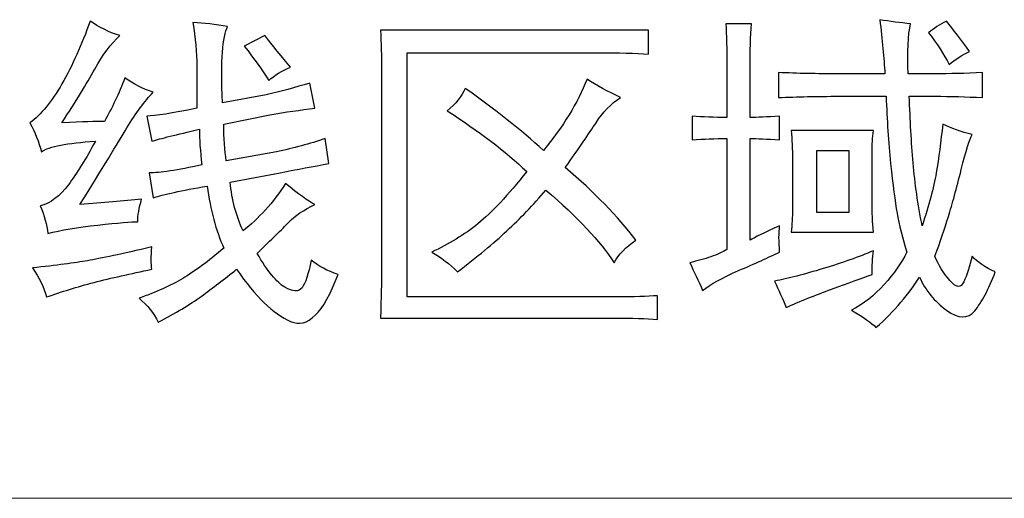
# Model space of a CAD drawing. Header units: millimetres. Extents: x -420 to 420, y -297 to 297.
# Tile 38 of 146: x -11.67 to 5.78, y -181.5 to -173.02. Entities that reach past the tile are written whole.
import ezdxf
from ezdxf.lldxf.tags import DXFTag

# ---------------------------------------------------------------- set-up
doc = ezdxf.new("R2010")
doc.units = ezdxf.units.MM
doc.header["$MEASUREMENT"] = 0
doc.layers.add('layer 1', color=7, linetype='Continuous')
tags = doc.linetypes.add('New Line2', pattern=[20.2, 12.7, -2.5, 2.5, -2.5]).pattern_tags.tags
tags[10:11] = [DXFTag(74, 4), DXFTag(75, 0), DXFTag(340, '0'), DXFTag(46, 1.0), DXFTag(50, 0.0), DXFTag(44, 0.0), DXFTag(45, 0.0)]
tags[8:9] = [DXFTag(74, 4), DXFTag(75, 0), DXFTag(340, '0'), DXFTag(46, 1.0), DXFTag(50, 0.0), DXFTag(44, 0.0), DXFTag(45, 0.0)]
tags[6:7] = [DXFTag(74, 4), DXFTag(75, 0), DXFTag(340, '0'), DXFTag(46, 1.0), DXFTag(50, 0.0), DXFTag(44, 0.0), DXFTag(45, 0.0)]
tags[4:5] = [DXFTag(74, 4), DXFTag(75, 0), DXFTag(340, '0'), DXFTag(46, 1.0), DXFTag(50, 0.0), DXFTag(44, 0.0), DXFTag(45, 0.0)]

msp = doc.modelspace()

# ---------------------------------------------------------------- linework, layer by layer
at = {"layer": 'layer 1'}
for points, knots in [([(-9.8989, -173.3022), (-10.0503, -173.442), (-10.1979, -173.6416), (-10.3425, -173.8982), (-10.3425, -173.8982), (-10.4861, -174.1558), (-10.6803, -174.4722), (-10.9229, -174.8466), (-10.9229, -174.8466), (-10.5589, -174.8307), (-10.3085, -174.8227), (-10.1717, -174.8227), (-10.1717, -174.8227), (-10.0348, -174.5891), (-9.9135, -174.3315), (-9.8077, -174.0509), (-9.8077, -174.0509), (-9.6563, -174.1597), (-9.4893, -174.2456), (-9.3068, -174.3075), (-9.3068, -174.3075), (-9.4592, -174.4643), (-9.6145, -174.675), (-9.7737, -174.9395), (-9.7737, -174.9395), (-9.9329, -175.2051), (-10.2095, -175.6574), (-10.6036, -176.2973), (-10.6036, -176.2973), (-10.195, -176.2654), (-9.831, -176.2344), (-9.5116, -176.2035), (-9.5116, -176.2035), (-9.5573, -176.3592), (-9.5806, -176.492), (-9.5806, -176.6008), (-9.5806, -176.6008), (-9.6863, -176.6008), (-9.9212, -176.6208), (-10.2852, -176.6598), (-10.2852, -176.6598), (-10.6492, -176.6987), (-10.9452, -176.7496), (-11.1724, -176.8115), (-11.1724, -176.8115), (-11.1879, -176.6558), (-11.2335, -176.492), (-11.3092, -176.3203), (-11.3092, -176.3203), (-11.1267, -176.2733), (-10.9608, -176.1486), (-10.8084, -175.9459), (-10.8084, -175.9459), (-10.657, -175.7432), (-10.4978, -175.4856), (-10.3308, -175.1741), (-10.3308, -175.1741), (-10.8317, -175.2051), (-11.15, -175.267), (-11.2869, -175.3608), (-11.2869, -175.3608), (-11.3315, -175.1891), (-11.4005, -175.0174), (-11.4907, -174.8466), (-11.4907, -174.8466), (-11.2937, -174.7059), (-11.1044, -174.4753), (-10.9229, -174.1558), (-10.9229, -174.1558), (-10.7404, -173.8363), (-10.5735, -173.4659), (-10.4221, -173.0446), (-10.4221, -173.0446), (-10.2707, -173.1534), (-10.0959, -173.2392), (-9.8989, -173.3022)], [0, 0, 0, 0, 0.05, 0.05, 0.05, 0.05, 0.1, 0.1, 0.1, 0.1, 0.15, 0.15, 0.15, 0.15, 0.2, 0.2, 0.2, 0.2, 0.25, 0.25, 0.25, 0.25, 0.3, 0.3, 0.3, 0.3, 0.35, 0.35, 0.35, 0.35, 0.4, 0.4, 0.4, 0.4, 0.45, 0.45, 0.45, 0.45, 0.5, 0.5, 0.5, 0.5, 0.55, 0.55, 0.55, 0.55, 0.6, 0.6, 0.6, 0.6, 0.65, 0.65, 0.65, 0.65, 0.7, 0.7, 0.7, 0.7, 0.75, 0.75, 0.75, 0.75, 0.8, 0.8, 0.8, 0.8, 0.85, 0.85, 0.85, 0.85, 0.9, 0.9, 0.9, 0.9, 1, 1, 1, 1]), ([(-8.5342, -173.8402), (-8.5342, -173.6056), (-8.5565, -173.3491), (-8.6022, -173.0675), (-8.6022, -173.0675), (-8.4051, -173.0835), (-8.2003, -173.1064), (-7.9878, -173.1384), (-7.9878, -173.1384), (-8.0334, -173.2313), (-8.0635, -173.384), (-8.079, -173.5947), (-8.079, -173.5947), (-8.0936, -173.8054), (-8.0936, -174.1049), (-8.079, -174.4953), (-8.079, -174.4953), (-8.079, -174.4953), (-7.3054, -174.3544), (-7.3054, -174.3544), (-7.3054, -174.3544), (-7.0472, -174.2925), (-6.79, -174.2227), (-6.5318, -174.1438), (-6.5318, -174.1438), (-6.5318, -174.1438), (-6.4406, -174.5891), (-6.4406, -174.5891), (-6.4406, -174.5891), (-6.6988, -174.62), (-6.9638, -174.6589), (-7.2375, -174.7059), (-7.2375, -174.7059), (-7.2375, -174.7059), (-8.0557, -174.8696), (-8.0557, -174.8696), (-8.0557, -174.8696), (-8.0557, -175.1192), (-8.0412, -175.3379), (-8.0111, -175.5246), (-8.0111, -175.5246), (-8.0111, -175.5246), (-7.1229, -175.3608), (-7.1229, -175.3608), (-7.1229, -175.3608), (-6.8201, -175.2989), (-6.5318, -175.2211), (-6.2591, -175.1272), (-6.2591, -175.1272), (-6.2591, -175.1272), (-6.1912, -175.5715), (-6.1912, -175.5715), (-6.1912, -175.5715), (-6.4639, -175.6184), (-6.7522, -175.6733), (-7.055, -175.7353), (-7.055, -175.7353), (-7.055, -175.7353), (-7.9421, -175.899), (-7.9421, -175.899), (-7.9421, -175.899), (-7.9121, -176.2115), (-7.8364, -176.5), (-7.715, -176.7646), (-7.715, -176.7646), (-7.5782, -176.6558), (-7.4462, -176.531), (-7.3171, -176.3902), (-7.3171, -176.3902), (-7.188, -176.2504), (-7.0705, -176.0947), (-6.9638, -175.923), (-6.9638, -175.923), (-6.7366, -176.1097), (-6.5619, -176.2344), (-6.4406, -176.2973), (-6.4406, -176.2973), (-6.6376, -176.3902), (-6.7939, -176.496), (-6.9075, -176.6128), (-6.9075, -176.6128), (-7.021, -176.7296), (-7.2064, -176.9133), (-7.4646, -177.163), (-7.4646, -177.163), (-7.2831, -177.4744), (-7.12, -177.6741), (-6.9754, -177.76), (-6.9754, -177.76), (-6.8318, -177.8448), (-6.7289, -177.8489), (-6.6687, -177.771), (-6.6687, -177.771), (-6.6076, -177.6931), (-6.5551, -177.5294), (-6.5095, -177.2797), (-6.5095, -177.2797), (-6.3727, -177.3886), (-6.2135, -177.4744), (-6.031, -177.5373), (-6.031, -177.5373), (-6.2892, -178.2233), (-6.5697, -178.5008), (-6.8735, -178.368), (-6.8735, -178.368), (-7.1763, -178.2352), (-7.4947, -177.9267), (-7.8286, -177.4435), (-7.8286, -177.4435), (-8.0412, -177.6152), (-8.2498, -177.7749), (-8.4546, -177.9237), (-8.4546, -177.9237), (-8.6594, -178.0714), (-8.9128, -178.2233), (-9.2166, -178.3799), (-9.2166, -178.3799), (-9.2923, -178.2233), (-9.4058, -178.0835), (-9.5573, -177.9586), (-9.5573, -177.9586), (-9.2544, -177.8489), (-8.9962, -177.732), (-8.7837, -177.6072), (-8.7837, -177.6072), (-8.5721, -177.4825), (-8.3294, -177.3027), (-8.0557, -177.0691), (-8.0557, -177.0691), (-8.1926, -176.7576), (-8.2916, -176.3902), (-8.3517, -175.9699), (-8.3517, -175.9699), (-8.807, -176.0478), (-9.1253, -176.1176), (-9.3068, -176.1795), (-9.3068, -176.1795), (-9.3068, -176.1795), (-9.3758, -175.7353), (-9.3758, -175.7353), (-9.3758, -175.7353), (-9.1933, -175.7353), (-8.8827, -175.6884), (-8.443, -175.5955), (-8.443, -175.5955), (-8.4731, -175.3458), (-8.4886, -175.1352), (-8.4886, -174.9635), (-8.4886, -174.9635), (-8.8982, -175.0564), (-9.1787, -175.1272), (-9.3301, -175.1741), (-9.3301, -175.1741), (-9.3301, -175.1741), (-9.4214, -174.7289), (-9.4214, -174.7289), (-9.4214, -174.7289), (-9.269, -174.7289), (-8.9739, -174.682), (-8.5342, -174.5891), (-8.5342, -174.5891), (-8.5342, -174.5891), (-8.5342, -173.8402), (-8.5342, -173.8402)], [0, 0, 0, 0, 0.0238095, 0.0238095, 0.0238095, 0.0238095, 0.047619, 0.047619, 0.047619, 0.047619, 0.0714286, 0.0714286, 0.0714286, 0.0714286, 0.0952381, 0.0952381, 0.0952381, 0.0952381, 0.1190476, 0.1190476, 0.1190476, 0.1190476, 0.1428571, 0.1428571, 0.1428571, 0.1428571, 0.1666667, 0.1666667, 0.1666667, 0.1666667, 0.1904762, 0.1904762, 0.1904762, 0.1904762, 0.2142857, 0.2142857, 0.2142857, 0.2142857, 0.2380952, 0.2380952, 0.2380952, 0.2380952, 0.2619048, 0.2619048, 0.2619048, 0.2619048, 0.2857143, 0.2857143, 0.2857143, 0.2857143, 0.3095238, 0.3095238, 0.3095238, 0.3095238, 0.3333333, 0.3333333, 0.3333333, 0.3333333, 0.3571429, 0.3571429, 0.3571429, 0.3571429, 0.3809524, 0.3809524, 0.3809524, 0.3809524, 0.4047619, 0.4047619, 0.4047619, 0.4047619, 0.4285714, 0.4285714, 0.4285714, 0.4285714, 0.452381, 0.452381, 0.452381, 0.452381, 0.4761905, 0.4761905, 0.4761905, 0.4761905, 0.5, 0.5, 0.5, 0.5, 0.5238095, 0.5238095, 0.5238095, 0.5238095, 0.547619, 0.547619, 0.547619, 0.547619, 0.5714286, 0.5714286, 0.5714286, 0.5714286, 0.5952381, 0.5952381, 0.5952381, 0.5952381, 0.6190476, 0.6190476, 0.6190476, 0.6190476, 0.6428571, 0.6428571, 0.6428571, 0.6428571, 0.6666667, 0.6666667, 0.6666667, 0.6666667, 0.6904762, 0.6904762, 0.6904762, 0.6904762, 0.7142857, 0.7142857, 0.7142857, 0.7142857, 0.7380952, 0.7380952, 0.7380952, 0.7380952, 0.7619048, 0.7619048, 0.7619048, 0.7619048, 0.7857143, 0.7857143, 0.7857143, 0.7857143, 0.8095238, 0.8095238, 0.8095238, 0.8095238, 0.8333333, 0.8333333, 0.8333333, 0.8333333, 0.8571429, 0.8571429, 0.8571429, 0.8571429, 0.8809524, 0.8809524, 0.8809524, 0.8809524, 0.9047619, 0.9047619, 0.9047619, 0.9047619, 0.9285714, 0.9285714, 0.9285714, 0.9285714, 0.952381, 0.952381, 0.952381, 0.952381, 1, 1, 1, 1]), ([(4.1149, -173.0915), (4.0692, -173.2941), (4.0537, -173.5907), (4.0692, -173.98), (4.0692, -173.98), (4.0692, -173.98), (4.5468, -173.98), (4.5468, -173.98), (4.5468, -173.98), (4.805, -173.98), (5.0855, -173.973), (5.3883, -173.9571), (5.3883, -173.9571), (5.3883, -173.9571), (5.3883, -174.4013), (5.3883, -174.4013), (5.3883, -174.4013), (5.1, -174.3864), (4.8195, -174.3784), (4.5468, -174.3784), (4.5468, -174.3784), (4.5468, -174.3784), (4.0916, -174.3784), (4.0916, -174.3784), (4.0916, -174.3784), (4.1071, -174.7997), (4.1294, -175.1931), (4.1605, -175.5595), (4.1605, -175.5595), (4.1906, -175.9269), (4.243, -176.2973), (4.3197, -176.6717), (4.3197, -176.6717), (4.441, -176.3123), (4.5245, -176.0008), (4.5691, -175.7353), (4.5691, -175.7353), (4.6147, -175.4707), (4.6526, -175.1811), (4.6836, -174.8696), (4.6836, -174.8696), (4.835, -174.9475), (5.0098, -175.0104), (5.2068, -175.0564), (5.2068, -175.0564), (5.1612, -175.1352), (5.0961, -175.3419), (5.0127, -175.6773), (5.0127, -175.6773), (4.9292, -176.0128), (4.8535, -176.2894), (4.7855, -176.508), (4.7855, -176.508), (4.7176, -176.7256), (4.638, -176.9602), (4.5468, -177.2099), (4.5468, -177.2099), (4.607, -177.3656), (4.6943, -177.5103), (4.8079, -177.6422), (4.8079, -177.6422), (4.9224, -177.7749), (5.0059, -177.7829), (5.0583, -177.6661), (5.0583, -177.6661), (5.1117, -177.5493), (5.1612, -177.3966), (5.2068, -177.2099), (5.2068, -177.2099), (5.2971, -177.3187), (5.4339, -177.4125), (5.6164, -177.4904), (5.6164, -177.4904), (5.4951, -177.802), (5.3737, -178.0326), (5.2524, -178.1803), (5.2524, -178.1803), (5.1311, -178.329), (4.9641, -178.3251), (4.7516, -178.1693), (4.7516, -178.1693), (4.539, -178.0126), (4.3798, -177.8179), (4.274, -177.5843), (4.274, -177.5843), (4.1828, -177.724), (4.0731, -177.8728), (3.944, -178.0286), (3.944, -178.0286), (3.8149, -178.1843), (3.6674, -178.333), (3.5005, -178.4728), (3.5005, -178.4728), (3.4247, -178.3949), (3.2801, -178.2941), (3.0685, -178.1693), (3.0685, -178.1693), (3.2801, -178.0595), (3.4733, -177.9077), (3.648, -177.7131), (3.648, -177.7131), (3.8227, -177.5173), (3.9557, -177.3266), (4.0459, -177.139), (4.0459, -177.139), (3.9702, -176.8894), (3.9139, -176.6598), (3.8761, -176.4491), (3.8761, -176.4491), (3.8373, -176.2385), (3.7994, -175.9459), (3.7615, -175.5715), (3.7615, -175.5715), (3.7237, -175.1971), (3.6975, -174.7997), (3.682, -174.3784), (3.682, -174.3784), (3.682, -174.3784), (2.8404, -174.3784), (2.8404, -174.3784), (2.8404, -174.3784), (2.4619, -174.3784), (2.1047, -174.3864), (1.7718, -174.4013), (1.7718, -174.4013), (1.7718, -174.4013), (1.7718, -173.9571), (1.7718, -173.9571), (1.7718, -173.9571), (2.1047, -173.973), (2.4619, -173.98), (2.8404, -173.98), (2.8404, -173.98), (2.8404, -173.98), (3.6596, -173.98), (3.6596, -173.98), (3.6596, -173.98), (3.6441, -173.6995), (3.614, -173.38), (3.5684, -173.0206), (3.5684, -173.0206), (3.7509, -173.0525), (3.9324, -173.0756), (4.1149, -173.0915)], [0, 0, 0, 0, 0.027027, 0.027027, 0.027027, 0.027027, 0.0540541, 0.0540541, 0.0540541, 0.0540541, 0.0810811, 0.0810811, 0.0810811, 0.0810811, 0.1081081, 0.1081081, 0.1081081, 0.1081081, 0.1351351, 0.1351351, 0.1351351, 0.1351351, 0.1621622, 0.1621622, 0.1621622, 0.1621622, 0.1891892, 0.1891892, 0.1891892, 0.1891892, 0.2162162, 0.2162162, 0.2162162, 0.2162162, 0.2432432, 0.2432432, 0.2432432, 0.2432432, 0.2702703, 0.2702703, 0.2702703, 0.2702703, 0.2972973, 0.2972973, 0.2972973, 0.2972973, 0.3243243, 0.3243243, 0.3243243, 0.3243243, 0.3513514, 0.3513514, 0.3513514, 0.3513514, 0.3783784, 0.3783784, 0.3783784, 0.3783784, 0.4054054, 0.4054054, 0.4054054, 0.4054054, 0.4324324, 0.4324324, 0.4324324, 0.4324324, 0.4594595, 0.4594595, 0.4594595, 0.4594595, 0.4864865, 0.4864865, 0.4864865, 0.4864865, 0.5135135, 0.5135135, 0.5135135, 0.5135135, 0.5405405, 0.5405405, 0.5405405, 0.5405405, 0.5675676, 0.5675676, 0.5675676, 0.5675676, 0.5945946, 0.5945946, 0.5945946, 0.5945946, 0.6216216, 0.6216216, 0.6216216, 0.6216216, 0.6486486, 0.6486486, 0.6486486, 0.6486486, 0.6756757, 0.6756757, 0.6756757, 0.6756757, 0.7027027, 0.7027027, 0.7027027, 0.7027027, 0.7297297, 0.7297297, 0.7297297, 0.7297297, 0.7567568, 0.7567568, 0.7567568, 0.7567568, 0.7837838, 0.7837838, 0.7837838, 0.7837838, 0.8108108, 0.8108108, 0.8108108, 0.8108108, 0.8378378, 0.8378378, 0.8378378, 0.8378378, 0.8648649, 0.8648649, 0.8648649, 0.8648649, 0.8918919, 0.8918919, 0.8918919, 0.8918919, 0.9189189, 0.9189189, 0.9189189, 0.9189189, 0.9459459, 0.9459459, 0.9459459, 0.9459459, 1, 1, 1, 1]), ([(4.7972, -173.8163), (4.706, -173.6296), (4.5846, -173.442), (4.4332, -173.2553), (4.4332, -173.2553), (4.5245, -173.1774), (4.6302, -173.1064), (4.7516, -173.0446), (4.7516, -173.0446), (4.8729, -173.2003), (5.0098, -173.38), (5.1612, -173.5827), (5.1612, -173.5827), (5.0243, -173.6446), (4.903, -173.7235), (4.7972, -173.8163)], [0, 0, 0, 0, 0.2, 0.2, 0.2, 0.2, 0.4, 0.4, 0.4, 0.4, 0.6, 0.6, 0.6, 0.6, 1, 1, 1, 1]), ([(-0.5266, -173.6296), (-0.7538, -173.6136), (-1.0566, -173.6056), (-1.4361, -173.6056), (-1.4361, -173.6056), (-1.4361, -173.6056), (-4.8032, -173.6056), (-4.8032, -173.6056), (-4.8032, -173.6056), (-4.8032, -173.6056), (-4.8032, -177.9346), (-4.8032, -177.9346), (-4.8032, -177.9346), (-4.8032, -177.9346), (-1.0954, -177.9346), (-1.0954, -177.9346), (-1.0954, -177.9346), (-0.7916, -177.9346), (-0.549, -177.9267), (-0.3675, -177.9117), (-0.3675, -177.9117), (-0.3675, -177.9117), (-0.3675, -178.333), (-0.3675, -178.333), (-0.3675, -178.333), (-0.5645, -178.3171), (-0.8217, -178.3091), (-1.1401, -178.3091), (-1.1401, -178.3091), (-1.1401, -178.3091), (-5.2807, -178.3091), (-5.2807, -178.3091), (-5.2807, -178.3091), (-5.2652, -177.9346), (-5.2584, -177.6622), (-5.2584, -177.4904), (-5.2584, -177.4904), (-5.2584, -177.4904), (-5.2584, -173.9331), (-5.2584, -173.9331), (-5.2584, -173.9331), (-5.2584, -173.6686), (-5.2652, -173.4269), (-5.2807, -173.2083), (-5.2807, -173.2083), (-5.2807, -173.2083), (-0.5266, -173.2083), (-0.5266, -173.2083), (-0.5266, -173.2083), (-0.5266, -173.2083), (-0.5266, -173.6296), (-0.5266, -173.6296)], [0, 0, 0, 0, 0.0714286, 0.0714286, 0.0714286, 0.0714286, 0.1428571, 0.1428571, 0.1428571, 0.1428571, 0.2142857, 0.2142857, 0.2142857, 0.2142857, 0.2857143, 0.2857143, 0.2857143, 0.2857143, 0.3571429, 0.3571429, 0.3571429, 0.3571429, 0.4285714, 0.4285714, 0.4285714, 0.4285714, 0.5, 0.5, 0.5, 0.5, 0.5714286, 0.5714286, 0.5714286, 0.5714286, 0.6428571, 0.6428571, 0.6428571, 0.6428571, 0.7142857, 0.7142857, 0.7142857, 0.7142857, 0.7857143, 0.7857143, 0.7857143, 0.7857143, 0.8571429, 0.8571429, 0.8571429, 0.8571429, 1, 1, 1, 1]), ([(0.8613, -173.8872), (0.8613, -173.5438), (0.8536, -173.2782), (0.839, -173.0915), (0.839, -173.0915), (0.839, -173.0915), (1.2933, -173.0915), (1.2933, -173.0915), (1.2933, -173.0915), (1.2787, -173.3092), (1.2709, -173.5748), (1.2709, -173.8872), (1.2709, -173.8872), (1.2709, -173.8872), (1.2709, -174.7528), (1.2709, -174.7528), (1.2709, -174.7528), (1.3923, -174.7528), (1.567, -174.7448), (1.7941, -174.7289), (1.7941, -174.7289), (1.7941, -174.7289), (1.7941, -175.1502), (1.7941, -175.1502), (1.7941, -175.1502), (1.567, -175.1352), (1.3923, -175.1272), (1.2709, -175.1272), (1.2709, -175.1272), (1.2709, -175.1272), (1.2709, -176.9283), (1.2709, -176.9283), (1.2709, -176.9283), (1.3467, -176.8824), (1.5214, -176.7965), (1.7941, -176.6717), (1.7941, -176.6717), (1.7786, -176.7965), (1.7786, -176.9523), (1.7941, -177.139), (1.7941, -177.139), (1.5971, -177.2328), (1.3544, -177.3427), (1.0661, -177.4674), (1.0661, -177.4674), (0.7779, -177.5922), (0.5653, -177.7091), (0.4294, -177.8179), (0.4294, -177.8179), (0.3537, -177.6461), (0.278, -177.4825), (0.2013, -177.3266), (0.2013, -177.3266), (0.3382, -177.2957), (0.4634, -177.2608), (0.577, -177.2209), (0.577, -177.2209), (0.6905, -177.1819), (0.7856, -177.139), (0.8613, -177.093), (0.8613, -177.093), (0.8613, -177.093), (0.8613, -175.1272), (0.8613, -175.1272), (0.8613, -175.1272), (0.6488, -175.1272), (0.444, -175.1352), (0.2469, -175.1502), (0.2469, -175.1502), (0.2469, -175.1502), (0.2469, -174.7289), (0.2469, -174.7289), (0.2469, -174.7289), (0.4294, -174.7448), (0.6342, -174.7528), (0.8613, -174.7528), (0.8613, -174.7528), (0.8613, -174.7528), (0.8613, -173.8872), (0.8613, -173.8872)], [0, 0, 0, 0, 0.047619, 0.047619, 0.047619, 0.047619, 0.0952381, 0.0952381, 0.0952381, 0.0952381, 0.1428571, 0.1428571, 0.1428571, 0.1428571, 0.1904762, 0.1904762, 0.1904762, 0.1904762, 0.2380952, 0.2380952, 0.2380952, 0.2380952, 0.2857143, 0.2857143, 0.2857143, 0.2857143, 0.3333333, 0.3333333, 0.3333333, 0.3333333, 0.3809524, 0.3809524, 0.3809524, 0.3809524, 0.4285714, 0.4285714, 0.4285714, 0.4285714, 0.4761905, 0.4761905, 0.4761905, 0.4761905, 0.5238095, 0.5238095, 0.5238095, 0.5238095, 0.5714286, 0.5714286, 0.5714286, 0.5714286, 0.6190476, 0.6190476, 0.6190476, 0.6190476, 0.6666667, 0.6666667, 0.6666667, 0.6666667, 0.7142857, 0.7142857, 0.7142857, 0.7142857, 0.7619048, 0.7619048, 0.7619048, 0.7619048, 0.8095238, 0.8095238, 0.8095238, 0.8095238, 0.8571429, 0.8571429, 0.8571429, 0.8571429, 0.9047619, 0.9047619, 0.9047619, 0.9047619, 1, 1, 1, 1]), ([(-7.2598, -174.0979), (-7.3656, -173.9261), (-7.5102, -173.7235), (-7.6917, -173.4889), (-7.6917, -173.4889), (-7.6917, -173.4889), (-7.3277, -173.3022), (-7.3277, -173.3022), (-7.3277, -173.3022), (-7.2676, -173.38), (-7.1162, -173.5667), (-6.8735, -173.8633), (-6.8735, -173.8633), (-7.0249, -173.9261), (-7.154, -174.004), (-7.2598, -174.0979)], [0, 0, 0, 0, 0.2, 0.2, 0.2, 0.2, 0.4, 0.4, 0.4, 0.4, 0.6, 0.6, 0.6, 0.6, 1, 1, 1, 1]), ([(-3.7792, -174.2376), (-3.2482, -174.612), (-2.7862, -174.9784), (-2.3912, -175.3379), (-2.3912, -175.3379), (-2.0427, -174.9166), (-1.7846, -174.4953), (-1.6186, -174.0739), (-1.6186, -174.0739), (-1.4516, -174.1828), (-1.2546, -174.2925), (-1.0265, -174.4013), (-1.0265, -174.4013), (-1.1935, -174.5112), (-1.3381, -174.6589), (-1.4594, -174.8466), (-1.4594, -174.8466), (-1.5807, -175.0333), (-1.7622, -175.2989), (-2.0049, -175.6413), (-2.0049, -175.6413), (-1.4895, -176.0787), (-1.0721, -176.508), (-0.7538, -176.9283), (-0.7538, -176.9283), (-0.9353, -177.0531), (-1.0644, -177.1859), (-1.1401, -177.3266), (-1.1401, -177.3266), (-1.3827, -176.9523), (-1.7846, -176.523), (-2.3465, -176.0397), (-2.3465, -176.0397), (-2.5737, -176.3043), (-2.8047, -176.5469), (-3.0396, -176.7646), (-3.0396, -176.7646), (-3.2754, -176.9832), (-3.5666, -177.2248), (-3.916, -177.4904), (-3.916, -177.4904), (-4.0519, -177.3497), (-4.2043, -177.2328), (-4.3713, -177.139), (-4.3713, -177.139), (-4.0674, -176.9992), (-3.7947, -176.8315), (-3.5521, -176.6367), (-3.5521, -176.6367), (-3.3094, -176.4411), (-3.0211, -176.1336), (-2.6872, -175.7123), (-2.6872, -175.7123), (-3.0667, -175.3528), (-3.5365, -174.9944), (-4.0975, -174.636), (-4.0975, -174.636), (-3.9461, -174.5112), (-3.8403, -174.3784), (-3.7792, -174.2376)], [0, 0, 0, 0, 0.0625, 0.0625, 0.0625, 0.0625, 0.125, 0.125, 0.125, 0.125, 0.1875, 0.1875, 0.1875, 0.1875, 0.25, 0.25, 0.25, 0.25, 0.3125, 0.3125, 0.3125, 0.3125, 0.375, 0.375, 0.375, 0.375, 0.4375, 0.4375, 0.4375, 0.4375, 0.5, 0.5, 0.5, 0.5, 0.5625, 0.5625, 0.5625, 0.5625, 0.625, 0.625, 0.625, 0.625, 0.6875, 0.6875, 0.6875, 0.6875, 0.75, 0.75, 0.75, 0.75, 0.8125, 0.8125, 0.8125, 0.8125, 0.875, 0.875, 0.875, 0.875, 1, 1, 1, 1]), ([(3.4325, -176.2264), (3.4325, -176.4292), (3.4393, -176.6168), (3.4548, -176.7886), (3.4548, -176.7886), (3.4548, -176.7886), (1.9989, -176.7886), (1.9989, -176.7886), (1.9989, -176.7886), (2.0144, -176.6477), (2.0212, -176.5149), (2.0212, -176.3902), (2.0212, -176.3902), (2.0212, -176.3902), (2.0212, -175.5017), (2.0212, -175.5017), (2.0212, -175.5017), (2.0212, -175.3139), (2.0144, -175.1422), (1.9989, -174.9864), (1.9989, -174.9864), (1.9989, -174.9864), (3.4548, -174.9864), (3.4548, -174.9864), (3.4548, -174.9864), (3.4393, -175.1112), (3.4325, -175.2361), (3.4325, -175.3608), (3.4325, -175.3608), (3.4325, -175.3608), (3.4325, -176.2264), (3.4325, -176.2264)], [0, 0, 0, 0, 0.1111111, 0.1111111, 0.1111111, 0.1111111, 0.2222222, 0.2222222, 0.2222222, 0.2222222, 0.3333333, 0.3333333, 0.3333333, 0.3333333, 0.4444444, 0.4444444, 0.4444444, 0.4444444, 0.5555556, 0.5555556, 0.5555556, 0.5555556, 0.6666667, 0.6666667, 0.6666667, 0.6666667, 0.7777778, 0.7777778, 0.7777778, 0.7777778, 1, 1, 1, 1]), ([(3.0229, -176.4371), (3.0229, -176.4371), (3.0229, -175.3379), (3.0229, -175.3379), (3.0229, -175.3379), (3.0229, -175.3379), (2.4541, -175.3379), (2.4541, -175.3379), (2.4541, -175.3379), (2.4541, -175.3379), (2.4541, -176.4371), (2.4541, -176.4371), (2.4541, -176.4371), (2.4541, -176.4371), (3.0229, -176.4371), (3.0229, -176.4371)], [0, 0, 0, 0, 0.2, 0.2, 0.2, 0.2, 0.4, 0.4, 0.4, 0.4, 0.6, 0.6, 0.6, 0.6, 1, 1, 1, 1]), ([(-9.3301, -177.0461), (-9.3457, -177.2178), (-9.3457, -177.3497), (-9.3301, -177.4435), (-9.3301, -177.4435), (-9.7096, -177.5213), (-10.0503, -177.5992), (-10.3541, -177.6771), (-10.3541, -177.6771), (-10.657, -177.756), (-10.9375, -177.8419), (-11.1957, -177.9346), (-11.1957, -177.9346), (-11.2413, -177.763), (-11.3247, -177.5922), (-11.4461, -177.4205), (-11.4461, -177.4205), (-11.0209, -177.3736), (-10.6948, -177.3306), (-10.4677, -177.2918), (-10.4677, -177.2918), (-10.2396, -177.2528), (-9.8611, -177.1709), (-9.3301, -177.0461)], [0, 0, 0, 0, 0.1428571, 0.1428571, 0.1428571, 0.1428571, 0.2857143, 0.2857143, 0.2857143, 0.2857143, 0.4285714, 0.4285714, 0.4285714, 0.4285714, 0.5714286, 0.5714286, 0.5714286, 0.5714286, 0.7142857, 0.7142857, 0.7142857, 0.7142857, 1, 1, 1, 1]), ([(1.7029, -177.6541), (1.9455, -177.6072), (2.2338, -177.5334), (2.5677, -177.4315), (2.5677, -177.4315), (2.9016, -177.3306), (3.1966, -177.2248), (3.4548, -177.116), (3.4548, -177.116), (3.4393, -177.2408), (3.4325, -177.3816), (3.4325, -177.5373), (3.4325, -177.5373), (3.25, -177.5992), (3.0113, -177.6851), (2.7152, -177.795), (2.7152, -177.795), (2.4202, -177.9038), (2.1503, -178.0126), (1.9077, -178.1224), (1.9077, -178.1224), (1.8475, -177.9666), (1.7786, -177.8099), (1.7029, -177.6541)], [0, 0, 0, 0, 0.1428571, 0.1428571, 0.1428571, 0.1428571, 0.2857143, 0.2857143, 0.2857143, 0.2857143, 0.4285714, 0.4285714, 0.4285714, 0.4285714, 0.5714286, 0.5714286, 0.5714286, 0.5714286, 0.7142857, 0.7142857, 0.7142857, 0.7142857, 1, 1, 1, 1])]:
    msp.add_open_spline(points, degree=3, knots=knots, dxfattribs=at)
at = {"layer": 'layer 1', "linetype": 'New Line2', "lineweight": 9}
msp.add_open_spline([(-45.962, -181.5025), (-45.962, -181.5025), (17.5061, -181.5025), (17.5061, -181.5025)], degree=3, dxfattribs=at)

doc.saveas('drawing.dxf')
